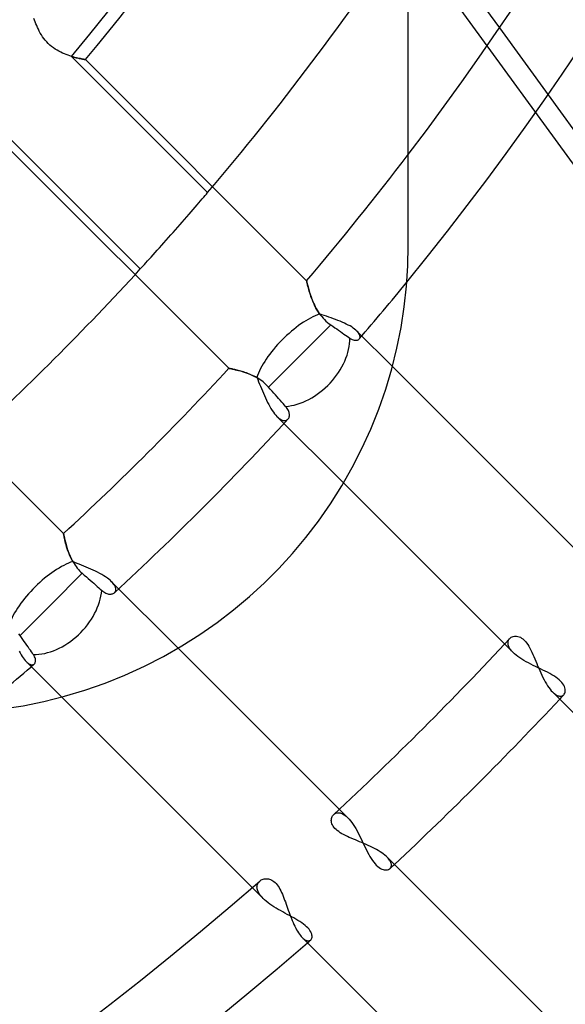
# Model space of a CAD drawing. Header units: millimetres. Extents: x -288 to 288, y -288 to 288.
# Tile 27 of 58: x 57 to 72, y -76 to -48. Entities that reach past the tile are written whole.
import ezdxf

# ---------------------------------------------------------------- set-up
doc = ezdxf.new("R2010")
doc.units = ezdxf.units.MM
doc.layers.add('MAIN-1', color=7, linetype='Continuous')
doc.layers.add('MAIN-2', color=7, linetype='Continuous')

msp = doc.modelspace()

# ---------------------------------------------------------------- linework, layer by layer
at = {"layer": 'MAIN-1'}
for p, q in [((67.8, -54.24), (67.8, 0)), ((68.035, -44.617), (70.442, -47.93)), ((71.852, -49.869), (76.715, -56.563)), ((67.787, -54.827), (67.8, -54.24)), ((67.748, -55.42), (67.787, -54.827)), ((67.683, -56.018), (67.748, -55.42)), ((67.59, -56.618), (67.683, -56.018)), ((67.469, -57.217), (67.59, -56.618)), ((67.321, -57.813), (67.469, -57.217)), ((67.145, -58.404), (67.321, -57.813)), ((72.863, -63.274), (67.338, -57.749)), ((66.941, -58.988), (67.145, -58.404)), ((66.712, -59.563), (66.941, -58.988)), ((66.456, -60.126), (66.712, -59.563)), ((66.175, -60.677), (66.456, -60.126)), ((65.87, -61.212), (66.175, -60.677)), ((65.543, -61.731), (65.87, -61.212)), ((65.921, -61.127), (70.592, -65.798)), ((65.195, -62.232), (65.543, -61.731)), ((64.827, -62.712), (65.195, -62.232)), ((64.443, -63.172), (64.827, -62.712)), ((64.043, -63.609), (64.443, -63.172)), ((63.629, -64.023), (64.043, -63.609)), ((63.194, -64.423), (63.629, -64.023)), ((62.735, -64.809), (63.194, -64.423)), ((62.255, -65.178), (62.735, -64.809)), ((61.755, -65.527), (62.255, -65.178)), ((61.235, -65.856), (61.755, -65.527)), ((70.742, -65.637), (70.763, -65.617)), ((70.763, -65.617), (70.788, -65.6)), ((70.788, -65.6), (70.815, -65.587)), ((70.815, -65.587), (70.844, -65.576)), ((70.844, -65.576), (70.876, -65.57)), ((70.876, -65.57), (70.909, -65.568)), ((70.909, -65.568), (70.943, -65.569)), ((70.943, -65.569), (70.978, -65.576)), ((70.978, -65.576), (71.014, -65.587)), ((71.014, -65.587), (71.051, -65.603)), ((71.051, -65.603), (71.088, -65.625)), ((71.088, -65.625), (71.125, -65.652)), ((71.125, -65.652), (71.161, -65.685)), ((71.161, -65.685), (71.196, -65.723)), ((60.699, -66.163), (61.235, -65.856)), ((65.798, -70.592), (61.127, -65.921)), ((71.196, -65.723), (71.23, -65.766)), ((71.23, -65.766), (71.263, -65.814)), ((71.263, -65.814), (71.295, -65.865)), ((71.295, -65.865), (71.326, -65.921)), ((71.326, -65.921), (71.355, -65.979)), ((60.148, -66.445), (60.699, -66.163)), ((71.355, -65.979), (71.384, -66.039)), ((71.384, -66.039), (71.412, -66.101)), ((71.412, -66.101), (71.44, -66.165)), ((71.44, -66.165), (71.468, -66.23)), ((71.468, -66.23), (71.496, -66.296)), ((59.583, -66.703), (60.148, -66.445)), ((71.496, -66.296), (71.524, -66.364)), ((71.524, -66.364), (71.552, -66.432)), ((71.552, -66.432), (71.582, -66.501)), ((71.582, -66.501), (71.611, -66.57)), ((59.007, -66.934), (59.583, -66.703)), ((71.611, -66.57), (71.642, -66.639)), ((71.642, -66.639), (71.674, -66.706)), ((71.674, -66.706), (71.706, -66.771)), ((71.706, -66.771), (71.739, -66.835)), ((58.421, -67.139), (59.007, -66.934)), ((71.739, -66.835), (71.772, -66.896)), ((71.772, -66.896), (71.807, -66.955)), ((71.807, -66.955), (71.842, -67.01)), ((71.842, -67.01), (71.877, -67.062)), ((71.877, -67.062), (71.913, -67.109)), ((71.913, -67.109), (71.948, -67.152)), ((57.23, -67.466), (57.828, -67.316)), ((57.749, -67.338), (63.274, -72.863)), ((57.828, -67.316), (58.421, -67.139)), ((71.948, -67.152), (71.984, -67.19)), ((71.984, -67.19), (78.587, -73.793)), ((56.026, -67.682), (56.628, -67.588)), ((56.628, -67.588), (57.23, -67.466)), ((65.581, -70.829), (65.591, -70.804)), ((65.591, -70.804), (65.604, -70.781)), ((65.604, -70.781), (65.619, -70.761)), ((65.619, -70.761), (65.637, -70.742)), ((65.568, -70.915), (65.569, -70.885)), ((65.57, -70.946), (65.568, -70.915)), ((65.569, -70.885), (65.573, -70.856)), ((65.576, -70.979), (65.57, -70.946)), ((65.573, -70.856), (65.581, -70.829)), ((65.586, -71.012), (65.576, -70.979)), ((65.6, -71.045), (65.586, -71.012)), ((65.619, -71.079), (65.6, -71.045)), ((65.643, -71.113), (65.619, -71.079)), ((65.671, -71.146), (65.643, -71.113)), ((65.704, -71.179), (65.671, -71.146)), ((65.741, -71.211), (65.704, -71.179)), ((65.781, -71.241), (65.741, -71.211)), ((65.826, -71.271), (65.781, -71.241)), ((65.874, -71.3), (65.826, -71.271)), ((65.925, -71.328), (65.874, -71.3)), ((65.978, -71.355), (65.925, -71.328)), ((66.033, -71.382), (65.978, -71.355)), ((66.09, -71.408), (66.033, -71.382)), ((66.148, -71.433), (66.09, -71.408)), ((66.207, -71.458), (66.148, -71.433)), ((66.266, -71.483), (66.207, -71.458)), ((66.327, -71.508), (66.266, -71.483)), ((66.389, -71.534), (66.327, -71.508)), ((66.451, -71.56), (66.389, -71.534)), ((66.514, -71.587), (66.451, -71.56)), ((66.576, -71.614), (66.514, -71.587)), ((66.638, -71.642), (66.576, -71.614)), ((66.7, -71.671), (66.638, -71.642)), ((66.76, -71.7), (66.7, -71.671)), ((66.818, -71.729), (66.76, -71.7)), ((66.874, -71.76), (66.818, -71.729)), ((66.929, -71.791), (66.874, -71.76)), ((66.98, -71.822), (66.929, -71.791)), ((67.029, -71.854), (66.98, -71.822)), ((67.075, -71.887), (67.029, -71.854)), ((67.117, -71.919), (67.075, -71.887)), ((67.156, -71.952), (67.117, -71.919)), ((67.19, -71.984), (67.156, -71.952)), ((73.793, -78.587), (67.19, -71.984)), ((63.49, -72.675), (63.512, -72.658)), ((63.512, -72.658), (63.536, -72.643)), ((63.536, -72.643), (63.562, -72.631)), ((63.562, -72.631), (63.589, -72.621)), ((63.589, -72.621), (63.618, -72.613)), ((63.618, -72.613), (63.648, -72.609)), ((63.648, -72.609), (63.678, -72.607)), ((63.678, -72.607), (63.71, -72.608)), ((63.71, -72.608), (63.742, -72.613)), ((63.742, -72.613), (63.774, -72.621)), ((63.774, -72.621), (63.807, -72.632)), ((63.807, -72.632), (63.839, -72.647)), ((63.839, -72.647), (63.872, -72.666)), ((63.872, -72.666), (63.904, -72.689)), ((63.904, -72.689), (63.936, -72.717)), ((63.936, -72.717), (63.966, -72.748)), ((63.966, -72.748), (63.996, -72.783)), ((63.996, -72.783), (64.024, -72.821)), ((64.024, -72.821), (64.051, -72.863)), ((64.051, -72.863), (64.077, -72.909)), ((64.077, -72.909), (64.102, -72.957)), ((64.102, -72.957), (64.126, -73.007)), ((64.126, -73.007), (64.149, -73.059)), ((64.149, -73.059), (64.171, -73.113)), ((64.171, -73.113), (64.193, -73.168)), ((64.193, -73.168), (64.214, -73.224)), ((64.214, -73.224), (64.235, -73.281)), ((64.235, -73.281), (64.256, -73.34)), ((64.256, -73.34), (64.277, -73.4)), ((64.277, -73.4), (64.298, -73.46)), ((64.298, -73.46), (64.319, -73.521)), ((64.319, -73.521), (64.341, -73.582)), ((64.341, -73.582), (64.364, -73.643)), ((64.364, -73.643), (64.387, -73.704)), ((64.387, -73.704), (64.41, -73.763)), ((64.41, -73.763), (64.434, -73.821)), ((64.434, -73.821), (64.458, -73.878)), ((64.458, -73.878), (64.483, -73.933)), ((64.483, -73.933), (64.508, -73.986)), ((64.508, -73.986), (64.534, -74.038)), ((64.534, -74.038), (64.561, -74.086)), ((64.561, -74.086), (64.587, -74.132)), ((64.587, -74.132), (64.614, -74.175)), ((64.614, -74.175), (64.642, -74.214)), ((64.642, -74.214), (64.669, -74.25)), ((64.669, -74.25), (64.697, -74.283)), ((64.697, -74.283), (64.724, -74.312)), ((64.724, -74.312), (71.282, -80.871))]:
    msp.add_line(p, q, dxfattribs=at)
for radius, start, end in [(87.462, 320.77909, 0), (85.202, 322.72669, 0), (96.502, 312.85606, 317.1439), (98.762, 313.03293, 316.96709), (96.502, 228.85913, 311.14091), (98.762, 228.93642, 311.06356)]:
    msp.add_arc((0, 0), radius, start, end, dxfattribs=at)
at = {"layer": 'MAIN-2'}
for p, q in [((76.239, -56.908), (51.605, -23.003)), ((56.961, -47.703), (56.944, -47.653)), ((56.98, -47.755), (56.961, -47.703)), ((57, -47.808), (56.98, -47.755)), ((57.022, -47.861), (57, -47.808)), ((57.046, -47.915), (57.022, -47.861)), ((57.071, -47.969), (57.046, -47.915)), ((57.099, -48.023), (57.071, -47.969)), ((70.442, -47.93), (71.852, -49.869)), ((57.128, -48.077), (57.099, -48.023)), ((57.161, -48.131), (57.128, -48.077)), ((57.195, -48.184), (57.161, -48.131)), ((57.233, -48.236), (57.195, -48.184)), ((57.273, -48.287), (57.233, -48.236)), ((57.315, -48.335), (57.273, -48.287)), ((57.36, -48.382), (57.315, -48.335)), ((57.406, -48.426), (57.36, -48.382)), ((57.456, -48.467), (57.406, -48.426)), ((57.507, -48.507), (57.456, -48.467)), ((57.559, -48.543), (57.507, -48.507)), ((57.612, -48.576), (57.559, -48.543)), ((57.666, -48.606), (57.612, -48.576)), ((57.72, -48.634), (57.666, -48.606)), ((57.773, -48.659), (57.72, -48.634)), ((57.827, -48.682), (57.773, -48.659)), ((57.88, -48.703), (57.827, -48.682)), ((57.933, -48.722), (57.88, -48.703)), ((57.984, -48.74), (57.933, -48.722)), ((58.035, -48.755), (57.984, -48.74)), ((58.029, -48.753), (58.066, -48.764)), ((61.981, -52.705), (58.029, -48.753)), ((58.083, -48.769), (58.035, -48.755)), ((58.066, -48.764), (58.101, -48.774)), ((58.13, -48.782), (58.083, -48.769)), ((58.101, -48.774), (58.136, -48.783)), ((58.175, -48.793), (58.13, -48.782)), ((58.136, -48.783), (58.169, -48.792)), ((58.169, -48.792), (58.2, -48.799)), ((58.217, -48.803), (58.175, -48.793)), ((58.2, -48.799), (58.231, -48.806)), ((58.256, -48.812), (58.217, -48.803)), ((58.231, -48.806), (58.259, -48.813)), ((58.292, -48.82), (58.256, -48.812)), ((58.259, -48.813), (58.286, -48.818)), ((58.286, -48.818), (58.31, -48.823)), ((58.324, -48.826), (58.292, -48.82)), ((58.31, -48.823), (58.333, -48.828)), ((58.353, -48.832), (58.324, -48.826)), ((58.333, -48.828), (58.354, -48.832)), ((58.377, -48.836), (58.353, -48.832)), ((58.354, -48.832), (58.373, -48.835)), ((58.373, -48.835), (58.389, -48.838)), ((58.398, -48.84), (58.377, -48.836)), ((58.389, -48.838), (58.403, -48.841)), ((58.414, -48.843), (58.398, -48.84)), ((58.403, -48.841), (58.414, -48.843)), ((58.426, -48.845), (58.414, -48.843)), ((58.414, -48.843), (58.423, -48.845)), ((58.423, -48.845), (58.43, -48.846)), ((58.433, -48.846), (58.426, -48.845)), ((58.43, -48.846), (58.434, -48.846)), ((58.435, -48.847), (58.433, -48.846)), ((58.434, -48.846), (58.435, -48.847)), ((64.85, -55.262), (58.435, -48.847)), ((56.085, -50.978), (60.027, -54.92)), ((56.198, -51.404), (62.596, -57.802)), ((61.867, -52.839), (61.907, -52.791)), ((61.907, -52.791), (61.946, -52.746)), ((61.946, -52.746), (61.981, -52.705)), ((61.622, -53.125), (61.677, -53.061)), ((61.677, -53.061), (61.729, -53)), ((61.729, -53), (61.778, -52.943)), ((61.778, -52.943), (61.823, -52.89)), ((61.823, -52.89), (61.867, -52.839)), ((61.377, -53.407), (61.441, -53.333)), ((61.441, -53.333), (61.503, -53.261)), ((61.503, -53.261), (61.564, -53.192)), ((61.564, -53.192), (61.622, -53.125)), ((61.112, -53.71), (61.179, -53.634)), ((61.179, -53.634), (61.246, -53.558)), ((61.246, -53.558), (61.312, -53.482)), ((61.312, -53.482), (61.377, -53.407)), ((60.848, -54.009), (60.915, -53.934)), ((60.915, -53.934), (60.981, -53.859)), ((60.981, -53.859), (61.046, -53.785)), ((61.046, -53.785), (61.112, -53.71)), ((60.583, -54.307), (60.648, -54.234)), ((60.648, -54.234), (60.714, -54.16)), ((60.714, -54.16), (60.781, -54.085)), ((60.781, -54.085), (60.848, -54.009)), ((67.8, -54.24), (67.8, -54.24)), ((60.341, -54.574), (60.398, -54.512)), ((60.398, -54.512), (60.457, -54.446)), ((60.457, -54.446), (60.519, -54.377)), ((60.519, -54.377), (60.583, -54.307)), ((60.103, -54.837), (60.146, -54.79)), ((60.146, -54.79), (60.19, -54.741)), ((60.19, -54.741), (60.237, -54.689)), ((60.237, -54.689), (60.288, -54.634)), ((60.288, -54.634), (60.341, -54.574)), ((60.027, -54.92), (60.064, -54.88)), ((60.064, -54.88), (60.103, -54.837)), ((64.851, -55.264), (64.85, -55.262)), ((64.85, -55.262), (64.85, -55.264)), ((64.85, -55.264), (64.852, -55.269)), ((64.853, -55.273), (64.851, -55.264)), ((64.852, -55.269), (64.854, -55.279)), ((64.856, -55.287), (64.853, -55.273)), ((64.854, -55.279), (64.857, -55.292)), ((64.86, -55.306), (64.856, -55.287)), ((64.857, -55.292), (64.861, -55.309)), ((64.866, -55.33), (64.86, -55.306)), ((64.861, -55.309), (64.866, -55.329)), ((64.866, -55.329), (64.871, -55.352)), ((64.873, -55.358), (64.866, -55.33)), ((64.871, -55.352), (64.878, -55.379)), ((64.881, -55.391), (64.873, -55.358)), ((64.878, -55.379), (64.885, -55.408)), ((64.89, -55.429), (64.881, -55.391)), ((64.885, -55.408), (64.893, -55.44)), ((64.901, -55.469), (64.89, -55.429)), ((64.893, -55.44), (64.903, -55.474)), ((64.913, -55.513), (64.901, -55.469)), ((64.903, -55.474), (64.913, -55.511)), ((64.913, -55.511), (64.924, -55.55)), ((64.927, -55.56), (64.913, -55.513)), ((64.924, -55.55), (64.936, -55.59)), ((64.942, -55.61), (64.927, -55.56)), ((64.936, -55.59), (64.949, -55.633)), ((64.959, -55.662), (64.942, -55.61)), ((64.949, -55.633), (64.963, -55.677)), ((64.977, -55.716), (64.959, -55.662)), ((64.963, -55.677), (64.979, -55.722)), ((64.996, -55.771), (64.977, -55.716)), ((64.979, -55.722), (64.996, -55.769)), ((64.996, -55.769), (65.014, -55.816)), ((65.018, -55.827), (64.996, -55.771)), ((65.014, -55.816), (65.033, -55.864)), ((65.041, -55.884), (65.018, -55.827)), ((65.033, -55.864), (65.054, -55.913)), ((65.066, -55.941), (65.041, -55.884)), ((65.054, -55.913), (65.076, -55.962)), ((65.094, -55.998), (65.066, -55.941)), ((65.076, -55.962), (65.101, -56.012)), ((57.802, -62.596), (51.404, -56.198)), ((65.123, -56.055), (65.094, -55.998)), ((65.101, -56.012), (65.127, -56.062)), ((65.156, -56.113), (65.123, -56.055)), ((65.127, -56.062), (65.155, -56.111)), ((65.155, -56.111), (65.185, -56.16)), ((65.191, -56.169), (65.156, -56.113)), ((65.185, -56.16), (65.218, -56.209)), ((65.229, -56.225), (65.191, -56.169)), ((65.218, -56.209), (65.252, -56.257)), ((65.293, -56.248), (65.229, -56.225)), ((65.252, -56.257), (65.289, -56.303)), ((65.359, -56.27), (65.293, -56.248)), ((64.642, -57.45), (65.55, -56.542)), ((65.289, -56.303), (65.328, -56.348)), ((65.328, -56.348), (65.368, -56.39)), ((65.425, -56.292), (65.359, -56.27)), ((65.368, -56.39), (65.411, -56.431)), ((65.411, -56.431), (65.456, -56.47)), ((65.492, -56.315), (65.425, -56.292)), ((65.456, -56.47), (65.503, -56.507)), ((65.559, -56.338), (65.492, -56.315)), ((65.503, -56.507), (65.55, -56.542)), ((65.55, -56.542), (65.611, -56.583)), ((65.627, -56.362), (65.559, -56.338)), ((65.693, -56.386), (65.627, -56.362)), ((65.759, -56.411), (65.693, -56.386)), ((65.823, -56.437), (65.759, -56.411)), ((65.885, -56.463), (65.823, -56.437)), ((65.946, -56.49), (65.885, -56.463)), ((66.003, -56.518), (65.946, -56.49)), ((66.058, -56.546), (66.003, -56.518)), ((66.11, -56.574), (66.058, -56.546)), ((65.611, -56.583), (65.669, -56.624)), ((65.669, -56.624), (65.724, -56.661)), ((65.724, -56.661), (65.778, -56.699)), ((65.778, -56.699), (65.832, -56.736)), ((65.832, -56.736), (65.884, -56.773)), ((65.884, -56.773), (65.935, -56.808)), ((65.935, -56.808), (65.981, -56.84)), ((66.158, -56.603), (66.11, -56.574)), ((66.202, -56.633), (66.158, -56.603)), ((66.242, -56.662), (66.202, -56.633)), ((66.278, -56.692), (66.242, -56.662)), ((66.309, -56.721), (66.278, -56.692)), ((66.333, -56.746), (66.309, -56.721)), ((67.338, -57.749), (66.309, -56.721)), ((66.353, -56.771), (66.333, -56.746)), ((66.37, -56.796), (66.353, -56.771)), ((66.383, -56.82), (66.37, -56.796)), ((66.392, -56.842), (66.383, -56.82)), ((65.981, -56.84), (66.024, -56.869)), ((66.024, -56.869), (66.064, -56.897)), ((66.064, -56.897), (66.103, -56.924)), ((66.103, -56.924), (66.136, -56.945)), ((66.136, -56.945), (66.168, -56.962)), ((66.168, -56.962), (66.199, -56.975)), ((66.199, -56.975), (66.229, -56.984)), ((66.229, -56.984), (66.257, -56.989)), ((66.257, -56.989), (66.283, -56.99)), ((66.283, -56.99), (66.307, -56.988)), ((66.307, -56.988), (66.329, -56.983)), ((66.329, -56.983), (66.349, -56.975)), ((66.349, -56.975), (66.365, -56.964)), ((66.365, -56.964), (66.379, -56.951)), ((66.379, -56.951), (66.389, -56.937)), ((66.389, -56.937), (66.396, -56.921)), ((66.398, -56.864), (66.392, -56.842)), ((66.396, -56.921), (66.4, -56.904)), ((66.401, -56.885), (66.398, -56.864)), ((66.4, -56.904), (66.401, -56.885)), ((63.746, -58.346), (64.642, -57.45)), ((62.596, -57.802), (62.599, -57.803)), ((62.598, -57.802), (62.596, -57.802)), ((62.603, -57.803), (62.598, -57.802)), ((62.599, -57.803), (62.609, -57.804)), ((62.61, -57.805), (62.603, -57.803)), ((62.609, -57.804), (62.624, -57.807)), ((62.621, -57.807), (62.61, -57.805)), ((62.634, -57.809), (62.621, -57.807)), ((62.624, -57.807), (62.645, -57.811)), ((62.651, -57.813), (62.634, -57.809)), ((62.645, -57.811), (62.672, -57.817)), ((62.67, -57.816), (62.651, -57.813)), ((62.692, -57.821), (62.67, -57.816)), ((62.672, -57.817), (62.704, -57.823)), ((62.716, -57.826), (62.692, -57.821)), ((62.704, -57.823), (62.741, -57.831)), ((62.742, -57.832), (62.716, -57.826)), ((62.741, -57.831), (62.782, -57.841)), ((62.771, -57.838), (62.742, -57.832)), ((62.802, -57.845), (62.771, -57.838)), ((62.782, -57.841), (62.827, -57.852)), ((62.835, -57.853), (62.802, -57.845)), ((62.827, -57.852), (62.877, -57.864)), ((62.869, -57.862), (62.835, -57.853)), ((62.905, -57.872), (62.869, -57.862)), ((62.877, -57.864), (62.929, -57.878)), ((62.943, -57.882), (62.905, -57.872)), ((62.929, -57.878), (62.984, -57.894)), ((62.982, -57.894), (62.943, -57.882)), ((63.022, -57.906), (62.982, -57.894)), ((62.984, -57.894), (63.041, -57.912)), ((63.064, -57.92), (63.022, -57.906)), ((63.041, -57.912), (63.1, -57.932)), ((63.106, -57.934), (63.064, -57.92)), ((63.1, -57.932), (63.16, -57.954)), ((63.15, -57.95), (63.106, -57.934)), ((63.194, -57.967), (63.15, -57.95)), ((63.16, -57.954), (63.221, -57.979)), ((63.238, -57.986), (63.194, -57.967)), ((63.221, -57.979), (63.282, -58.006)), ((63.283, -58.006), (63.238, -57.986)), ((63.282, -58.006), (63.344, -58.036)), ((63.328, -58.028), (63.283, -58.006)), ((63.373, -58.052), (63.328, -58.028)), ((63.344, -58.036), (63.406, -58.07)), ((63.418, -58.077), (63.373, -58.052)), ((63.406, -58.07), (63.433, -58.131)), ((63.463, -58.104), (63.418, -58.077)), ((63.433, -58.131), (63.459, -58.194)), ((63.459, -58.194), (63.486, -58.259)), ((63.507, -58.133), (63.463, -58.104)), ((63.486, -58.259), (63.513, -58.324)), ((63.55, -58.164), (63.507, -58.133)), ((63.592, -58.197), (63.55, -58.164)), ((63.633, -58.232), (63.592, -58.197)), ((63.673, -58.268), (63.633, -58.232)), ((63.513, -58.324), (63.541, -58.391)), ((63.541, -58.391), (63.569, -58.459)), ((63.569, -58.459), (63.597, -58.526)), ((63.597, -58.526), (63.627, -58.594)), ((63.71, -58.306), (63.673, -58.268)), ((63.746, -58.346), (63.71, -58.306)), ((63.797, -58.404), (63.746, -58.346)), ((63.849, -58.463), (63.797, -58.404)), ((63.899, -58.52), (63.849, -58.463)), ((63.948, -58.575), (63.899, -58.52)), ((63.627, -58.594), (63.657, -58.661)), ((63.657, -58.661), (63.688, -58.726)), ((63.688, -58.726), (63.719, -58.79)), ((63.719, -58.79), (63.751, -58.852)), ((63.993, -58.627), (63.948, -58.575)), ((64.038, -58.678), (63.993, -58.627)), ((64.084, -58.729), (64.038, -58.678)), ((64.128, -58.779), (64.084, -58.729)), ((64.169, -58.826), (64.128, -58.779)), ((64.207, -58.868), (64.169, -58.826)), ((63.751, -58.852), (63.784, -58.911)), ((63.784, -58.911), (63.818, -58.968)), ((63.818, -58.968), (63.852, -59.022)), ((63.852, -59.022), (63.887, -59.072)), ((63.887, -59.072), (63.921, -59.118)), ((64.241, -58.907), (64.207, -58.868)), ((64.266, -58.937), (64.241, -58.907)), ((64.288, -58.967), (64.266, -58.937)), ((64.306, -58.996), (64.288, -58.967)), ((64.321, -59.025), (64.306, -58.996)), ((64.333, -59.054), (64.321, -59.025)), ((64.342, -59.082), (64.333, -59.054)), ((64.348, -59.109), (64.342, -59.082)), ((64.351, -59.135), (64.348, -59.109)), ((63.921, -59.118), (63.956, -59.16)), ((63.956, -59.16), (63.991, -59.197)), ((63.991, -59.197), (64.018, -59.222)), ((63.991, -59.197), (65.921, -61.127)), ((64.018, -59.222), (64.044, -59.245)), ((64.044, -59.245), (64.07, -59.264)), ((64.07, -59.264), (64.095, -59.28)), ((64.095, -59.28), (64.119, -59.293)), ((64.119, -59.293), (64.143, -59.304)), ((64.143, -59.304), (64.166, -59.311)), ((64.166, -59.311), (64.189, -59.316)), ((64.189, -59.316), (64.21, -59.318)), ((64.21, -59.318), (64.23, -59.317)), ((64.23, -59.317), (64.249, -59.314)), ((64.249, -59.314), (64.266, -59.308)), ((64.266, -59.308), (64.282, -59.3)), ((64.282, -59.3), (64.297, -59.29)), ((64.297, -59.29), (64.31, -59.277)), ((64.31, -59.277), (64.322, -59.262)), ((64.322, -59.262), (64.332, -59.245)), ((64.332, -59.245), (64.341, -59.226)), ((64.341, -59.226), (64.347, -59.206)), ((64.347, -59.206), (64.351, -59.183)), ((64.352, -59.16), (64.351, -59.135)), ((64.351, -59.183), (64.352, -59.16)), ((57.803, -62.599), (57.802, -62.596)), ((57.802, -62.596), (57.802, -62.598)), ((57.802, -62.598), (57.803, -62.603)), ((57.804, -62.609), (57.803, -62.599)), ((57.803, -62.603), (57.805, -62.61)), ((57.807, -62.624), (57.804, -62.609)), ((57.805, -62.61), (57.807, -62.621)), ((57.807, -62.621), (57.81, -62.635)), ((57.811, -62.644), (57.807, -62.624)), ((57.81, -62.635), (57.813, -62.652)), ((57.817, -62.67), (57.811, -62.644)), ((57.813, -62.652), (57.817, -62.672)), ((57.823, -62.702), (57.817, -62.67)), ((57.817, -62.672), (57.821, -62.694)), ((57.821, -62.694), (57.827, -62.719)), ((57.831, -62.738), (57.823, -62.702)), ((57.827, -62.719), (57.833, -62.746)), ((57.84, -62.779), (57.831, -62.738)), ((57.833, -62.746), (57.839, -62.776)), ((57.839, -62.776), (57.847, -62.807)), ((57.851, -62.823), (57.84, -62.779)), ((57.847, -62.807), (57.855, -62.841)), ((57.863, -62.871), (57.851, -62.823)), ((57.855, -62.841), (57.864, -62.877)), ((57.877, -62.923), (57.863, -62.871)), ((57.864, -62.877), (57.874, -62.914)), ((57.874, -62.914), (57.885, -62.952)), ((57.892, -62.977), (57.877, -62.923)), ((57.885, -62.952), (57.897, -62.992)), ((57.91, -63.034), (57.892, -62.977)), ((57.897, -62.992), (57.909, -63.033)), ((57.909, -63.033), (57.923, -63.075)), ((57.93, -63.093), (57.91, -63.034)), ((57.923, -63.075), (57.938, -63.117)), ((57.952, -63.154), (57.93, -63.093)), ((57.938, -63.117), (57.954, -63.16)), ((57.977, -63.216), (57.952, -63.154)), ((57.954, -63.16), (57.971, -63.203)), ((57.971, -63.203), (57.99, -63.247)), ((58.004, -63.279), (57.977, -63.216)), ((57.99, -63.247), (58.01, -63.291)), ((58.035, -63.342), (58.004, -63.279)), ((58.01, -63.291), (58.031, -63.335)), ((58.031, -63.335), (58.055, -63.379)), ((58.07, -63.406), (58.035, -63.342)), ((58.055, -63.379), (58.08, -63.423)), ((58.132, -63.433), (58.07, -63.406)), ((58.08, -63.423), (58.107, -63.467)), ((58.107, -63.467), (58.135, -63.51)), ((58.195, -63.46), (58.132, -63.433)), ((58.135, -63.51), (58.166, -63.553)), ((58.166, -63.553), (58.199, -63.595)), ((58.259, -63.486), (58.195, -63.46)), ((58.199, -63.595), (58.233, -63.635)), ((58.233, -63.635), (58.269, -63.673)), ((58.325, -63.513), (58.259, -63.486)), ((58.269, -63.673), (58.307, -63.711)), ((58.391, -63.541), (58.325, -63.513)), ((58.458, -63.569), (58.391, -63.541)), ((58.526, -63.597), (58.458, -63.569)), ((58.593, -63.627), (58.526, -63.597)), ((58.66, -63.657), (58.593, -63.627)), ((58.726, -63.687), (58.66, -63.657)), ((57.45, -64.642), (58.346, -63.746)), ((58.307, -63.711), (58.346, -63.746)), ((58.346, -63.746), (58.404, -63.797)), ((58.404, -63.797), (58.463, -63.849)), ((58.463, -63.849), (58.52, -63.899)), ((58.52, -63.899), (58.575, -63.948)), ((58.575, -63.948), (58.627, -63.993)), ((58.789, -63.719), (58.726, -63.687)), ((58.851, -63.751), (58.789, -63.719)), ((58.911, -63.784), (58.851, -63.751)), ((58.968, -63.818), (58.911, -63.784)), ((59.022, -63.852), (58.968, -63.818)), ((59.072, -63.886), (59.022, -63.852)), ((59.118, -63.921), (59.072, -63.886)), ((59.16, -63.956), (59.118, -63.921)), ((59.197, -63.991), (59.16, -63.956)), ((58.627, -63.993), (58.678, -64.038)), ((58.678, -64.038), (58.729, -64.084)), ((58.729, -64.084), (58.779, -64.128)), ((58.779, -64.128), (58.826, -64.169)), ((58.826, -64.169), (58.868, -64.207)), ((58.868, -64.207), (58.907, -64.241)), ((58.907, -64.241), (58.937, -64.266)), ((59.222, -64.018), (59.197, -63.991)), ((61.127, -65.921), (59.197, -63.991)), ((59.244, -64.044), (59.222, -64.018)), ((59.264, -64.07), (59.244, -64.044)), ((59.28, -64.095), (59.264, -64.07)), ((59.293, -64.119), (59.28, -64.095)), ((59.304, -64.143), (59.293, -64.119)), ((59.311, -64.166), (59.304, -64.143)), ((59.308, -64.266), (59.314, -64.249)), ((59.316, -64.189), (59.311, -64.166)), ((59.314, -64.249), (59.317, -64.23)), ((59.318, -64.21), (59.316, -64.189)), ((59.317, -64.23), (59.318, -64.21)), ((58.937, -64.266), (58.967, -64.288)), ((58.967, -64.288), (58.996, -64.306)), ((58.996, -64.306), (59.026, -64.321)), ((59.026, -64.321), (59.054, -64.333)), ((59.054, -64.333), (59.082, -64.342)), ((59.082, -64.342), (59.109, -64.348)), ((59.109, -64.348), (59.135, -64.351)), ((59.135, -64.351), (59.16, -64.352)), ((59.16, -64.352), (59.184, -64.351)), ((59.184, -64.351), (59.206, -64.347)), ((59.206, -64.347), (59.226, -64.341)), ((59.226, -64.341), (59.245, -64.332)), ((59.245, -64.332), (59.262, -64.322)), ((59.262, -64.322), (59.277, -64.31)), ((59.277, -64.31), (59.29, -64.297)), ((59.29, -64.297), (59.3, -64.282)), ((59.3, -64.282), (59.308, -64.266)), ((56.542, -65.55), (57.45, -64.642)), ((56.542, -65.55), (56.508, -65.503)), ((56.583, -65.611), (56.542, -65.55)), ((56.624, -65.669), (56.583, -65.611)), ((56.661, -65.724), (56.624, -65.669)), ((70.703, -65.701), (70.71, -65.684)), ((70.71, -65.684), (70.719, -65.667)), ((70.719, -65.667), (70.73, -65.651)), ((70.73, -65.651), (70.742, -65.637)), ((56.699, -65.778), (56.661, -65.724)), ((56.736, -65.832), (56.699, -65.778)), ((56.773, -65.884), (56.736, -65.832)), ((56.808, -65.935), (56.773, -65.884)), ((56.84, -65.981), (56.808, -65.935)), ((70.592, -65.798), (70.84, -66.045)), ((70.692, -65.76), (70.694, -65.739)), ((70.693, -65.781), (70.692, -65.76)), ((70.695, -65.803), (70.693, -65.781)), ((70.694, -65.739), (70.698, -65.72)), ((70.7, -65.825), (70.695, -65.803)), ((70.698, -65.72), (70.703, -65.701)), ((70.706, -65.848), (70.7, -65.825)), ((70.715, -65.871), (70.706, -65.848)), ((70.726, -65.895), (70.715, -65.871)), ((70.739, -65.92), (70.726, -65.895)), ((70.755, -65.944), (70.739, -65.92)), ((70.773, -65.97), (70.755, -65.944)), ((70.793, -65.995), (70.773, -65.97)), ((56.518, -66.004), (56.546, -66.058)), ((56.546, -66.058), (56.574, -66.11)), ((56.574, -66.11), (56.603, -66.158)), ((56.603, -66.158), (56.633, -66.202)), ((56.633, -66.202), (56.662, -66.242)), ((56.662, -66.242), (56.692, -66.278)), ((56.869, -66.024), (56.84, -65.981)), ((56.897, -66.064), (56.869, -66.024)), ((56.924, -66.103), (56.897, -66.064)), ((56.945, -66.136), (56.924, -66.103)), ((56.962, -66.168), (56.945, -66.136)), ((56.975, -66.199), (56.962, -66.168)), ((56.984, -66.229), (56.975, -66.199)), ((56.989, -66.257), (56.984, -66.229)), ((56.99, -66.283), (56.989, -66.257)), ((70.815, -66.02), (70.793, -65.995)), ((70.84, -66.045), (70.815, -66.02)), ((70.881, -66.085), (70.84, -66.045)), ((70.928, -66.124), (70.881, -66.085)), ((70.979, -66.163), (70.928, -66.124)), ((71.034, -66.202), (70.979, -66.163)), ((71.093, -66.24), (71.034, -66.202)), ((71.154, -66.277), (71.093, -66.24)), ((56.692, -66.278), (56.721, -66.309)), ((56.721, -66.309), (56.746, -66.333)), ((56.721, -66.309), (57.749, -67.338)), ((56.746, -66.333), (56.771, -66.353)), ((56.771, -66.353), (56.796, -66.37)), ((56.796, -66.37), (56.82, -66.383)), ((56.82, -66.383), (56.842, -66.392)), ((56.842, -66.392), (56.864, -66.398)), ((56.864, -66.398), (56.885, -66.401)), ((56.885, -66.401), (56.904, -66.4)), ((56.904, -66.4), (56.921, -66.396)), ((56.921, -66.396), (56.937, -66.389)), ((56.937, -66.389), (56.951, -66.379)), ((56.951, -66.379), (56.964, -66.365)), ((56.964, -66.365), (56.975, -66.348)), ((56.975, -66.348), (56.983, -66.329)), ((56.983, -66.329), (56.988, -66.307)), ((56.988, -66.307), (56.99, -66.283)), ((71.218, -66.313), (71.154, -66.277)), ((71.284, -66.349), (71.218, -66.313)), ((71.352, -66.384), (71.284, -66.349)), ((71.422, -66.418), (71.352, -66.384)), ((71.491, -66.452), (71.422, -66.418)), ((71.562, -66.486), (71.491, -66.452)), ((71.632, -66.519), (71.562, -66.486)), ((71.701, -66.553), (71.632, -66.519)), ((71.769, -66.586), (71.701, -66.553)), ((71.836, -66.619), (71.769, -66.586)), ((71.901, -66.653), (71.836, -66.619)), ((71.963, -66.688), (71.901, -66.653)), ((72.023, -66.724), (71.963, -66.688)), ((72.078, -66.76), (72.023, -66.724)), ((72.129, -66.797), (72.078, -66.76)), ((72.176, -66.835), (72.129, -66.797)), ((72.217, -66.874), (72.176, -66.835)), ((72.253, -66.913), (72.217, -66.874)), ((72.283, -66.953), (72.253, -66.913)), ((72.307, -66.992), (72.283, -66.953)), ((72.326, -67.03), (72.307, -66.992)), ((72.339, -67.068), (72.326, -67.03)), ((72.348, -67.104), (72.339, -67.068)), ((72.351, -67.138), (72.348, -67.104)), ((71.984, -67.19), (72.011, -67.216)), ((72.011, -67.216), (72.038, -67.238)), ((72.038, -67.238), (72.064, -67.258)), ((72.064, -67.258), (72.089, -67.274)), ((72.089, -67.274), (72.114, -67.288)), ((72.114, -67.288), (72.138, -67.298)), ((72.138, -67.298), (72.162, -67.306)), ((72.162, -67.306), (72.185, -67.311)), ((72.185, -67.311), (72.206, -67.313)), ((72.206, -67.313), (72.226, -67.312)), ((72.226, -67.312), (72.246, -67.308)), ((72.246, -67.308), (72.263, -67.303)), ((72.263, -67.303), (72.28, -67.294)), ((72.28, -67.294), (72.295, -67.284)), ((72.295, -67.284), (72.308, -67.271)), ((72.308, -67.271), (72.324, -67.251)), ((72.324, -67.251), (72.337, -67.227)), ((72.337, -67.227), (72.345, -67.2)), ((72.345, -67.2), (72.351, -67.17)), ((72.351, -67.17), (72.351, -67.138)), ((65.637, -70.742), (65.651, -70.73)), ((65.651, -70.73), (65.666, -70.72)), ((65.666, -70.72), (65.683, -70.711)), ((65.683, -70.711), (65.7, -70.704)), ((65.7, -70.704), (65.719, -70.698)), ((65.719, -70.698), (65.738, -70.694)), ((65.738, -70.694), (65.758, -70.692)), ((65.758, -70.692), (65.78, -70.693)), ((65.78, -70.693), (65.801, -70.695)), ((66.045, -70.84), (65.798, -70.592)), ((65.801, -70.695), (65.824, -70.699)), ((65.824, -70.699), (65.847, -70.706)), ((65.847, -70.706), (65.87, -70.715)), ((65.87, -70.715), (65.894, -70.726)), ((65.894, -70.726), (65.919, -70.739)), ((65.919, -70.739), (65.944, -70.755)), ((65.944, -70.755), (65.969, -70.773)), ((65.969, -70.773), (65.994, -70.793)), ((65.994, -70.793), (66.02, -70.815)), ((66.02, -70.815), (66.045, -70.84)), ((66.045, -70.84), (66.085, -70.881)), ((66.085, -70.881), (66.124, -70.928)), ((66.124, -70.928), (66.163, -70.979)), ((66.163, -70.979), (66.202, -71.034)), ((66.202, -71.034), (66.239, -71.092)), ((66.239, -71.092), (66.276, -71.154)), ((66.276, -71.154), (66.313, -71.218)), ((66.313, -71.218), (66.349, -71.284)), ((66.349, -71.284), (66.384, -71.352)), ((66.384, -71.352), (66.418, -71.421)), ((66.418, -71.421), (66.452, -71.491)), ((66.452, -71.491), (66.486, -71.561)), ((66.486, -71.561), (66.519, -71.631)), ((66.519, -71.631), (66.552, -71.7)), ((66.552, -71.7), (66.585, -71.768)), ((66.585, -71.768), (66.619, -71.835)), ((66.619, -71.835), (66.653, -71.9)), ((66.653, -71.9), (66.688, -71.963)), ((66.688, -71.963), (66.723, -72.022)), ((66.723, -72.022), (66.76, -72.078)), ((66.76, -72.078), (66.797, -72.129)), ((66.797, -72.129), (66.835, -72.175)), ((66.835, -72.175), (66.873, -72.217)), ((66.873, -72.217), (66.913, -72.253)), ((66.913, -72.253), (66.952, -72.283)), ((67.216, -72.011), (67.19, -71.984)), ((67.238, -72.038), (67.216, -72.011)), ((67.258, -72.064), (67.238, -72.038)), ((67.274, -72.089), (67.258, -72.064)), ((67.288, -72.114), (67.274, -72.089)), ((67.298, -72.138), (67.288, -72.114)), ((67.306, -72.162), (67.298, -72.138)), ((67.303, -72.263), (67.308, -72.246)), ((67.311, -72.185), (67.306, -72.162)), ((67.308, -72.246), (67.312, -72.226)), ((67.313, -72.206), (67.311, -72.185)), ((67.312, -72.226), (67.313, -72.206)), ((66.952, -72.283), (66.992, -72.307)), ((66.992, -72.307), (67.03, -72.326)), ((67.03, -72.326), (67.068, -72.339)), ((67.068, -72.339), (67.104, -72.348)), ((67.104, -72.348), (67.138, -72.351)), ((67.138, -72.351), (67.17, -72.35)), ((67.17, -72.35), (67.2, -72.345)), ((67.2, -72.345), (67.227, -72.337)), ((67.227, -72.337), (67.251, -72.324)), ((67.251, -72.324), (67.271, -72.308)), ((67.271, -72.308), (67.284, -72.295)), ((67.284, -72.295), (67.294, -72.28)), ((67.294, -72.28), (67.303, -72.263)), ((63.412, -72.847), (63.414, -72.821)), ((63.414, -72.821), (63.418, -72.796)), ((63.418, -72.796), (63.424, -72.773)), ((63.424, -72.773), (63.433, -72.75)), ((63.433, -72.75), (63.444, -72.729)), ((63.444, -72.729), (63.457, -72.71)), ((63.457, -72.71), (63.473, -72.692)), ((63.473, -72.692), (63.49, -72.675)), ((63.274, -72.863), (63.59, -73.178)), ((63.414, -72.874), (63.412, -72.847)), ((63.418, -72.901), (63.414, -72.874)), ((63.425, -72.93), (63.418, -72.901)), ((63.435, -72.959), (63.425, -72.93)), ((63.449, -72.989), (63.435, -72.959)), ((63.465, -73.02), (63.449, -72.989)), ((63.484, -73.051), (63.465, -73.02)), ((63.506, -73.083), (63.484, -73.051)), ((63.531, -73.114), (63.506, -73.083)), ((63.559, -73.146), (63.531, -73.114)), ((63.59, -73.178), (63.559, -73.146)), ((63.633, -73.219), (63.59, -73.178)), ((63.681, -73.261), (63.633, -73.219)), ((63.732, -73.301), (63.681, -73.261)), ((63.787, -73.342), (63.732, -73.301)), ((63.844, -73.381), (63.787, -73.342)), ((63.903, -73.42), (63.844, -73.381)), ((63.965, -73.458), (63.903, -73.42)), ((64.028, -73.496), (63.965, -73.458)), ((64.092, -73.532), (64.028, -73.496)), ((64.157, -73.569), (64.092, -73.532)), ((64.223, -73.605), (64.157, -73.569)), ((64.288, -73.64), (64.223, -73.605)), ((64.353, -73.675), (64.288, -73.64)), ((64.417, -73.71), (64.353, -73.675)), ((64.48, -73.745), (64.417, -73.71)), ((64.541, -73.78), (64.48, -73.745)), ((64.6, -73.815), (64.541, -73.78)), ((64.658, -73.851), (64.6, -73.815)), ((64.712, -73.887), (64.658, -73.851)), ((64.762, -73.923), (64.712, -73.887)), ((64.808, -73.96), (64.762, -73.923)), ((64.85, -73.997), (64.808, -73.96)), ((64.888, -74.034), (64.85, -73.997)), ((64.921, -74.071), (64.888, -74.034)), ((64.948, -74.108), (64.921, -74.071)), ((64.97, -74.144), (64.948, -74.108)), ((64.986, -74.179), (64.97, -74.144)), ((64.998, -74.213), (64.986, -74.179)), ((65.006, -74.245), (64.998, -74.213)), ((65.009, -74.275), (65.006, -74.245)), ((64.724, -74.312), (64.751, -74.338)), ((64.751, -74.338), (64.777, -74.359)), ((64.777, -74.359), (64.803, -74.376)), ((64.803, -74.376), (64.829, -74.39)), ((64.829, -74.39), (64.853, -74.4)), ((64.853, -74.4), (64.876, -74.406)), ((64.876, -74.406), (64.898, -74.408)), ((64.898, -74.408), (64.918, -74.407)), ((64.918, -74.407), (64.937, -74.403)), ((64.937, -74.403), (64.953, -74.395)), ((64.953, -74.395), (64.969, -74.384)), ((64.969, -74.384), (64.983, -74.369)), ((64.983, -74.369), (64.994, -74.35)), ((64.994, -74.35), (65.003, -74.328)), ((65.003, -74.328), (65.008, -74.302)), ((65.008, -74.302), (65.009, -74.275))]:
    msp.add_line(p, q, dxfattribs=at)
for radius, start, end in [(70.19, 270.00002, 89.99998), (243.5, 179.99998, 0), (227, 270.00002, 0), (226, 270.00002, 0), (75.791, 319.9644, 0), (70.19, 284.99473, 345.00524), (71.19, 287.75277, 342.24719), (76.162, 320.1073, 332.89938), (81.36, 319.62378, 326.44266), (85.202, 319.56419, 322.72669), (81.36, 312.45596, 317.54406), (87.462, 319.37116, 320.77909), (85.202, 312.71975, 317.28027), (87.462, 312.6679, 317.33206), (87.462, 309.22093, 310.6288), (98.762, 316.96709, 317.06673), (98.762, 312.93324, 313.03293), (98.762, 311.06356, 311.13449)]:
    msp.add_arc((0, 0), radius, start, end, dxfattribs=at)
for centre, ratio, start_param, end_param in [((64.642, -57.45), 0.406355, 0.713487, 2.455861), ((64.642, -57.45), 0.697531, -2.457236, -0.593537), ((57.45, -64.642), 0.406355, 0.685732, 2.428105), ((57.45, -64.642), 0.697531, -2.548056, -0.684357)]:
    msp.add_ellipse(centre, major_axis=(1.199, 1.199), ratio=ratio, start_param=start_param, end_param=end_param, dxfattribs=at)

doc.saveas('drawing.dxf')
